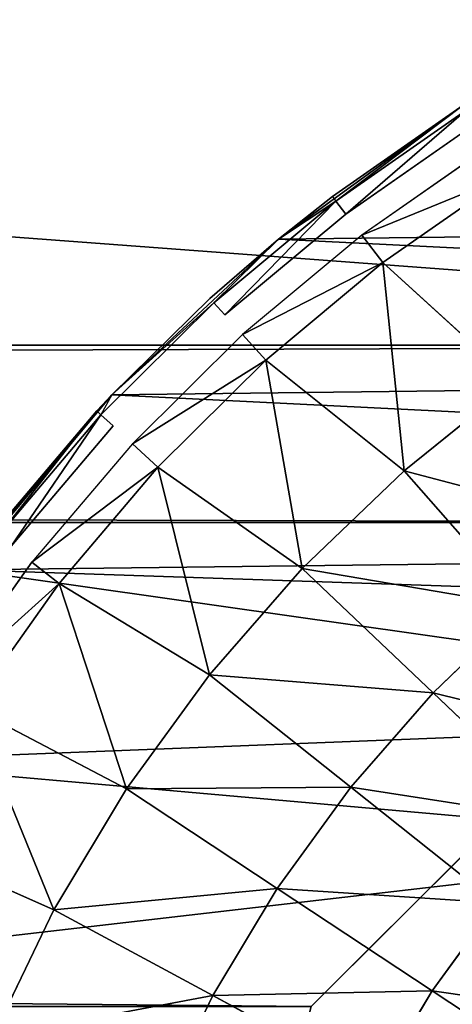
# Model space of a CAD drawing. Extents: x 0 to 602, y -131 to 3.
# Tile 113 of 167: x 338.872 to 339.525, y -6.049 to -4.56. Entities that reach past the tile are written whole.
import ezdxf

# ---------------------------------------------------------------- set-up
doc = ezdxf.new("R2010")
doc.units = 0
doc.header["$LTSCALE"] = 25.4
doc.layers.get('0').update_dxf_attribs({"color": 13, "linetype": 'CONTINUOUS'})

# ---------------------------------------------------------------- blocks, each defined once
blk = doc.blocks.new('PICASSO-LED-8131_STL')
at = {"color": 0}
for p, q in [((125.9212, 266.0333, 59.5814), (125.8136, 265.7917, 59.7373)), ((125.9212, 266.0333, 59.5814), (125.8136, 265.7917, 59.7373)), ((126.148, 265.9607, 59.5383), (126.3393, 265.8249, 59.5383)), ((126.3278, 265.9256, 57.9568), (126.5922, 265.7045, 57.9568)), ((126.5681, 265.7271, 59.3533), (126.3278, 265.9256, 57.9568)), ((126.5681, 265.7271, 59.3533), (126.3278, 265.9256, 57.9568)), ((126.3278, 265.9256, 57.9568), (126.5922, 265.7045, 57.9568)), ((126.1196, 265.9168, 59.5814), (125.8136, 265.7917, 59.7373)), ((126.1196, 265.9168, 59.5814), (125.8136, 265.7917, 59.7373)), ((126.1196, 265.9168, 59.5814), (125.9966, 265.6821, 59.7373)), ((126.1196, 265.9168, 59.5814), (125.9966, 265.6821, 59.7373)), ((126.3073, 265.7836, 59.5814), (126.1196, 265.9168, 59.5814)), ((126.3073, 265.7836, 59.5814), (126.1196, 265.9168, 59.5814)), ((125.8136, 265.7917, 59.7373), (125.6217, 265.8847, 59.7373)), ((125.8136, 265.7917, 59.7373), (125.6217, 265.8847, 59.7373)), ((126.3843, 265.8828, 59.3533), (126.5681, 265.7271, 59.3533)), ((126.3843, 265.8828, 59.3533), (126.5681, 265.7271, 59.3533)), ((126.5623, 265.7208, 59.4205), (126.3791, 265.8761, 59.4205)), ((126.5623, 265.7208, 59.4205), (126.3791, 265.8761, 59.4205)), ((126.5454, 265.7025, 59.4835), (126.3638, 265.8564, 59.4835)), ((126.3073, 265.7836, 59.5814), (126.3393, 265.8249, 59.5383)), ((126.3073, 265.7836, 59.5814), (126.3393, 265.8249, 59.5383)), ((126.5183, 265.6732, 59.5383), (126.3393, 265.8249, 59.5383)), ((125.8136, 265.7917, 59.7373), (125.684, 265.5518, 59.8767)), ((125.8136, 265.7917, 59.7373), (125.684, 265.5518, 59.8767)), ((125.9966, 265.6821, 59.7373), (125.8136, 265.7917, 59.7373)), ((125.9966, 265.6821, 59.7373), (125.8136, 265.7917, 59.7373)), ((126.3073, 265.7836, 59.5814), (125.9966, 265.6821, 59.7373)), ((126.3073, 265.7836, 59.5814), (125.9966, 265.6821, 59.7373)), ((126.3073, 265.7836, 59.5814), (126.1691, 265.5568, 59.7373)), ((126.3073, 265.7836, 59.5814), (126.1691, 265.5568, 59.7373)), ((126.4828, 265.6349, 59.5814), (126.3073, 265.7836, 59.5814)), ((126.4828, 265.6349, 59.5814), (126.3073, 265.7836, 59.5814)), ((126.5623, 265.7208, 59.4205), (126.5454, 265.7025, 59.4835)), ((126.5623, 265.7208, 59.4205), (126.5681, 265.7271, 59.3533)), ((126.7315, 265.5504, 59.4205), (126.5623, 265.7208, 59.4205)), ((126.5922, 265.7045, 59.3533), (126.5623, 265.7208, 59.4205)), ((126.5681, 265.7271, 59.3533), (126.5922, 265.7045, 57.9568)), ((126.5681, 265.7271, 59.3533), (126.5922, 265.7045, 59.3533)), ((126.5681, 265.7271, 59.3533), (126.5922, 265.7045, 57.9568)), ((126.5922, 265.7045, 57.9568), (126.8276, 265.4525, 57.9568)), ((126.5922, 265.7045, 59.3533), (126.5922, 265.7045, 57.9568)), ((126.5922, 265.7045, 59.3533), (126.5922, 265.7045, 57.9568)), ((126.5922, 265.7045, 59.3533), (126.7378, 265.5561, 59.3533)), ((126.7378, 265.5561, 59.3533), (126.5922, 265.7045, 57.9568)), ((126.7378, 265.5561, 59.3533), (126.5922, 265.7045, 57.9568)), ((126.5922, 265.7045, 57.9568), (126.8276, 265.4525, 57.9568)), ((126.7315, 265.5504, 59.4205), (126.5922, 265.7045, 59.3533)), ((125.9966, 265.6821, 59.7373), (125.8462, 265.4546, 59.8767)), ((125.9966, 265.6821, 59.7373), (125.8462, 265.4546, 59.8767)), ((126.1691, 265.5568, 59.7373), (125.9966, 265.6821, 59.7373)), ((126.1691, 265.5568, 59.7373), (125.9966, 265.6821, 59.7373)), ((126.5183, 265.6732, 59.5383), (126.4828, 265.6349, 59.5814)), ((126.5183, 265.6732, 59.5383), (126.4828, 265.6349, 59.5814)), ((126.6836, 265.5067, 59.5383), (126.5183, 265.6732, 59.5383)), ((125.684, 265.5518, 59.8767), (125.5137, 265.6342, 59.8767)), ((125.684, 265.5518, 59.8767), (125.5137, 265.6342, 59.8767)), ((126.4828, 265.6349, 59.5814), (126.1691, 265.5568, 59.7373)), ((126.4828, 265.6349, 59.5814), (126.1691, 265.5568, 59.7373)), ((126.4828, 265.6349, 59.5814), (126.3299, 265.4167, 59.7373)), ((126.4828, 265.6349, 59.5814), (126.3299, 265.4167, 59.7373)), ((126.645, 265.4715, 59.5814), (126.4828, 265.6349, 59.5814)), ((126.645, 265.4715, 59.5814), (126.4828, 265.6349, 59.5814)), ((125.684, 265.5518, 59.8767), (125.5505, 265.3047, 59.9991)), ((125.684, 265.5518, 59.8767), (125.5505, 265.3047, 59.9991)), ((125.8462, 265.4546, 59.8767), (125.684, 265.5518, 59.8767)), ((125.8462, 265.4546, 59.8767), (125.684, 265.5518, 59.8767)), ((126.1691, 265.5568, 59.7373), (125.9992, 265.3434, 59.8767)), ((126.1691, 265.5568, 59.7373), (125.9992, 265.3434, 59.8767)), ((126.3299, 265.4167, 59.7373), (126.1691, 265.5568, 59.7373)), ((126.3299, 265.4167, 59.7373), (126.1691, 265.5568, 59.7373)), ((126.7315, 265.5504, 59.4205), (126.7131, 265.5335, 59.4835)), ((126.8854, 265.366, 59.4205), (126.7315, 265.5504, 59.4205)), ((126.8276, 265.4525, 59.3533), (126.7315, 265.5504, 59.4205)), ((126.8854, 265.366, 59.4205), (126.7315, 265.5504, 59.4205)), ((126.7378, 265.5561, 59.3533), (126.8276, 265.4525, 57.9568)), ((126.7378, 265.5561, 59.3533), (126.8276, 265.4525, 59.3533)), ((126.7378, 265.5561, 59.3533), (126.8276, 265.4525, 57.9568)), ((126.8656, 265.3508, 59.4835), (126.7131, 265.5335, 59.4835)), ((126.6836, 265.5067, 59.5383), (126.645, 265.4715, 59.5814)), ((126.6836, 265.5067, 59.5383), (126.645, 265.4715, 59.5814)), ((126.8339, 265.3266, 59.5383), (126.6836, 265.5067, 59.5383)), ((126.645, 265.4715, 59.5814), (126.3299, 265.4167, 59.7373)), ((126.645, 265.4715, 59.5814), (126.3299, 265.4167, 59.7373)), ((126.645, 265.4715, 59.5814), (126.4777, 265.2629, 59.7373)), ((126.645, 265.4715, 59.5814), (126.4777, 265.2629, 59.7373)), ((126.7924, 265.2949, 59.5814), (126.645, 265.4715, 59.5814)), ((126.7924, 265.2949, 59.5814), (126.645, 265.4715, 59.5814)), ((125.8462, 265.4546, 59.8767), (125.6914, 265.2203, 59.9991)), ((125.8462, 265.4546, 59.8767), (125.6914, 265.2203, 59.9991)), ((125.9992, 265.3434, 59.8767), (125.8462, 265.4546, 59.8767)), ((125.9992, 265.3434, 59.8767), (125.8462, 265.4546, 59.8767)), ((126.8276, 265.4525, 57.9568), (127.0301, 265.1736, 57.9568)), ((126.8276, 265.4525, 59.3533), (126.8276, 265.4525, 57.9568)), ((126.8276, 265.4525, 59.3533), (126.8276, 265.4525, 57.9568)), ((126.8276, 265.4525, 59.3533), (126.8922, 265.3711, 59.3533)), ((126.8922, 265.3711, 59.3533), (126.8276, 265.4525, 57.9568)), ((126.8922, 265.3711, 59.3533), (126.8276, 265.4525, 57.9568)), ((126.8276, 265.4525, 57.9568), (127.0301, 265.1736, 57.9568)), ((126.8276, 265.4525, 59.3533), (126.8854, 265.366, 59.4205)), ((126.3299, 265.4167, 59.7373), (126.1418, 265.2192, 59.8767)), ((126.3299, 265.4167, 59.7373), (126.1418, 265.2192, 59.8767)), ((126.4777, 265.2629, 59.7373), (126.3299, 265.4167, 59.7373)), ((126.4777, 265.2629, 59.7373), (126.3299, 265.4167, 59.7373)), ((125.6675, 265.403, 57.9276), (126.3995, 264.6709, 57.9276)), ((126.3995, 264.6709, 57.1276), (125.6675, 265.403, 57.1276)), ((125.6675, 265.403, 57.9276), (126.3995, 264.6709, 57.9276)), ((126.3995, 264.6709, 57.1276), (125.6675, 265.403, 57.1276)), ((126.8922, 265.3711, 59.3533), (126.8854, 265.366, 59.4205)), ((126.8922, 265.3711, 59.3533), (127.0301, 265.1736, 57.9568)), ((126.8922, 265.3711, 59.3533), (127.0301, 265.1736, 57.9568)), ((126.8922, 265.3711, 59.3533), (127.0301, 265.1736, 59.3533)), ((126.8922, 265.3711, 59.3533), (127.0301, 265.1736, 59.3533)), ((126.8656, 265.3508, 59.4835), (126.8854, 265.366, 59.4205)), ((126.8656, 265.3508, 59.4835), (126.8854, 265.366, 59.4205)), ((127.0229, 265.169, 59.4205), (126.8854, 265.366, 59.4205)), ((127.0229, 265.169, 59.4205), (126.8854, 265.366, 59.4205)), ((125.9992, 265.3434, 59.8767), (125.8243, 265.1237, 59.9991)), ((125.9992, 265.3434, 59.8767), (125.8243, 265.1237, 59.9991)), ((126.1418, 265.2192, 59.8767), (125.9992, 265.3434, 59.8767)), ((126.1418, 265.2192, 59.8767), (125.9992, 265.3434, 59.8767)), ((127.0019, 265.1556, 59.4835), (126.8656, 265.3508, 59.4835)), ((126.8339, 265.3266, 59.5383), (126.7924, 265.2949, 59.5814)), ((126.8339, 265.3266, 59.5383), (126.7924, 265.2949, 59.5814)), ((126.9682, 265.1342, 59.5383), (126.8339, 265.3266, 59.5383)), ((125.6914, 265.2203, 59.9991), (125.5505, 265.3047, 59.9991)), ((125.6914, 265.2203, 59.9991), (125.5505, 265.3047, 59.9991)), ((126.7924, 265.2949, 59.5814), (126.4777, 265.2629, 59.7373)), ((126.7924, 265.2949, 59.5814), (126.4777, 265.2629, 59.7373)), ((126.7924, 265.2949, 59.5814), (126.6113, 265.0967, 59.7373)), ((126.7924, 265.2949, 59.5814), (126.6113, 265.0967, 59.7373)), ((126.9242, 265.1062, 59.5814), (126.7924, 265.2949, 59.5814)), ((126.9242, 265.1062, 59.5814), (126.7924, 265.2949, 59.5814)), ((126.4777, 265.2629, 59.7373), (126.2729, 265.0828, 59.8767)), ((126.4777, 265.2629, 59.7373), (126.2729, 265.0828, 59.8767)), ((126.6113, 265.0967, 59.7373), (126.4777, 265.2629, 59.7373)), ((126.6113, 265.0967, 59.7373), (126.4777, 265.2629, 59.7373)), ((125.6914, 265.2203, 59.9991), (125.5327, 264.9802, 60.1041)), ((125.6914, 265.2203, 59.9991), (125.5327, 264.9802, 60.1041)), ((125.8243, 265.1237, 59.9991), (125.6914, 265.2203, 59.9991)), ((125.8243, 265.1237, 59.9991), (125.6914, 265.2203, 59.9991)), ((126.1418, 265.2192, 59.8767), (125.9482, 265.0158, 59.9991)), ((126.1418, 265.2192, 59.8767), (125.9482, 265.0158, 59.9991)), ((126.2729, 265.0828, 59.8767), (126.1418, 265.2192, 59.8767)), ((126.2729, 265.0828, 59.8767), (126.1418, 265.2192, 59.8767))]:
    blk.add_line(p, q, dxfattribs=at)
mesh = blk.add_polyface(dxfattribs=at)
corners = [(109.6675, 236.1709, 57.9276), (122.6675, 263.6709, 57.9276), (109.6675, 371.1709, 57.9276), (122.9354, 262.6709, 57.9276), (134.6675, 236.1709, 57.9276), (123.6675, 261.9389, 57.9276), (124.6675, 261.6709, 57.9276), (125.6675, 261.9389, 57.9276), (126.3995, 262.6709, 57.9276), (126.6675, 263.6709, 57.9276), (126.6675, 343.6709, 57.9276), (122.9354, 344.6709, 57.9276), (134.6675, 371.1709, 57.9276), (122.6675, 343.6709, 57.9276), (123.6675, 345.403, 57.9276), (124.6675, 345.6709, 57.9276), (125.6675, 345.403, 57.9276), (126.3995, 344.6709, 57.9276), (122.9354, 264.6709, 57.9276), (122.9354, 342.6709, 57.9276), (123.6675, 341.9389, 57.9276), (123.6675, 265.403, 57.9276), (124.6675, 341.6709, 57.9276), (124.6675, 265.6709, 57.9276), (125.6675, 341.9389, 57.9276), (125.6675, 265.403, 57.9276), (126.3995, 342.6709, 57.9276), (126.3995, 264.6709, 57.9276)]
mesh.append_faces([[corners[k] for k in face] for face in [(0, 1, 2), (1, 0, 3), (3, 4, 5), (5, 4, 6), (6, 4, 7), (7, 4, 8), (8, 4, 9), (2, 11, 12), (11, 2, 13), (12, 10, 4), (18, 13, 1), (13, 18, 19), (19, 18, 20), (20, 21, 22), (22, 23, 24), (24, 25, 26), (26, 9, 10)]], dxfattribs={"vtx0": -1, "vtx1": -1, "color": 0})
mesh.append_faces([[corners[k] for k in face] for face in [(9, 4, 10), (13, 2, 1)]], dxfattribs={"vtx0": -1, "vtx1": -1, "vtx2": -1, "color": 0})
mesh.append_faces([[corners[k] for k in face] for face in [(3, 0, 4), (12, 11, 14), (12, 14, 15), (12, 15, 16), (12, 16, 17), (12, 17, 10), (20, 18, 21), (22, 21, 23), (24, 23, 25), (26, 25, 27), (26, 27, 9)]], dxfattribs={"vtx0": -1, "vtx2": -1, "color": 0})
mesh = blk.add_polyface(dxfattribs=at)
corners = [(134.6675, 371.1709, 0.9276), (109.6675, 236.1709, 0.9276), (109.6675, 371.1709, 0.9276), (134.6675, 236.1709, 0.9276)]
mesh.append_faces([[corners[k] for k in face] for face in [(0, 1, 2), (1, 0, 3)]], dxfattribs={"vtx0": -1, "color": 0})
mesh = blk.add_polyface(dxfattribs=at)
corners = [(109.6675, 370.3709, 57.1276), (122.6675, 343.6709, 57.1276), (109.6675, 236.9709, 57.1276), (122.9354, 344.6709, 57.1276), (134.6675, 370.3709, 57.1276), (123.6675, 345.403, 57.1276), (124.6675, 345.6709, 57.1276), (125.6675, 345.403, 57.1276), (126.3995, 344.6709, 57.1276), (126.6675, 343.6709, 57.1276), (126.6675, 263.6709, 57.1276), (122.9354, 262.6709, 57.1276), (134.6675, 236.9709, 57.1276), (122.6675, 263.6709, 57.1276), (123.6675, 261.9389, 57.1276), (124.6675, 261.6709, 57.1276), (125.6675, 261.9389, 57.1276), (126.3995, 262.6709, 57.1276), (122.9354, 342.6709, 57.1276), (122.9354, 264.6709, 57.1276), (123.6675, 341.9389, 57.1276), (123.6675, 265.403, 57.1276), (124.6675, 341.6709, 57.1276), (124.6675, 265.6709, 57.1276), (125.6675, 341.9389, 57.1276), (125.6675, 265.403, 57.1276), (126.3995, 342.6709, 57.1276), (126.3995, 264.6709, 57.1276)]
mesh.append_faces([[corners[k] for k in face] for face in [(0, 1, 2), (1, 0, 3), (3, 4, 5), (5, 4, 6), (6, 4, 7), (7, 4, 8), (8, 4, 9), (2, 11, 12), (11, 2, 13), (12, 10, 4), (18, 13, 1), (13, 18, 19), (19, 20, 21), (21, 22, 23), (23, 24, 25), (25, 26, 27), (27, 9, 10)]], dxfattribs={"vtx0": -1, "vtx1": -1, "color": 0})
mesh.append_faces([[corners[k] for k in face] for face in [(9, 4, 10), (13, 2, 1)]], dxfattribs={"vtx0": -1, "vtx1": -1, "vtx2": -1, "color": 0})
mesh.append_faces([[corners[k] for k in face] for face in [(3, 0, 4), (12, 11, 14), (12, 14, 15), (12, 15, 16), (12, 16, 17), (12, 17, 10), (19, 18, 20), (21, 20, 22), (23, 22, 24), (25, 24, 26), (27, 26, 9)]], dxfattribs={"vtx0": -1, "vtx2": -1, "color": 0})
mesh = blk.add_polyface(dxfattribs=at)
corners = [(134.6675, 236.9709, 1.7276), (109.6675, 370.3709, 1.7276), (109.6675, 236.9709, 1.7276), (134.6675, 370.3709, 1.7276)]
mesh.append_faces([[corners[k] for k in face] for face in [(0, 1, 2), (1, 0, 3)]], dxfattribs={"vtx0": -1, "color": 0})
mesh = blk.add_polyface(dxfattribs=at)
corners = [(121.8848, 263.9814, 57.9568), (121.8931, 263.2933, 57.9568), (121.8677, 263.6371, 57.9568), (121.944, 264.321, 57.9568), (121.9605, 262.9552, 57.9568), (122.0445, 264.6508, 57.9568), (122.069, 262.628, 57.9568), (122.1848, 264.9657, 57.9568), (122.2168, 262.3166, 57.9568), (122.3628, 265.261, 57.9568), (122.4018, 262.0257, 57.9568), (122.5756, 265.5321, 57.9568), (122.6212, 261.7597, 57.9568), (122.8202, 265.7751, 57.9568), (122.8716, 261.5227, 57.9568), (123.0928, 265.9861, 57.9568), (123.0697, 263.5871, 57.9568), (123.0922, 263.9512, 57.9568), (123.278, 264.4643, 57.9568), (123.3892, 266.1621, 57.9568), (123.3775, 264.6175, 57.9568), (123.7706, 264.9959, 57.9568), (123.7051, 266.3003, 57.9568), (124.0355, 266.3987, 57.9568), (124.2681, 265.2202, 57.9568), (124.3755, 266.4557, 57.9568), (124.6293, 265.2705, 57.9568), (124.7199, 266.4704, 57.9568), (125.1691, 265.1902, 57.9568), (125.0635, 266.4428, 57.9568), (125.4012, 266.3731, 57.9568), (125.5002, 265.0372, 57.9568), (125.7277, 266.2625, 57.9568), (125.9109, 264.6779, 57.9568), (126.0381, 266.1125, 57.9568), (126.1066, 264.3701, 57.9568), (126.3278, 265.9256, 57.9568), (126.2579, 263.8458, 57.9568), (123.1492, 261.3183, 57.9568), (123.1302, 263.2274, 57.9568), (123.2706, 262.8907, 57.9568), (123.4498, 261.1496, 57.9568), (123.614, 262.4667, 57.9568), (123.7689, 261.019, 57.9568), (124.08, 262.1827, 57.9568), (124.1016, 260.9287, 57.9568), (124.6143, 262.0718, 57.9568), (124.4428, 260.8799, 57.9568), (124.7875, 260.8735, 57.9568), (125.1547, 262.1469, 57.9568), (125.1304, 260.9095, 57.9568), (125.4662, 260.9873, 57.9568), (125.6385, 262.3993, 57.9568), (125.79, 261.1057, 57.9568), (125.7772, 262.5182, 57.9568), (126.1, 262.9582, 57.9568), (126.0967, 261.2632, 57.9568), (126.3817, 261.457, 57.9568), (126.2562, 263.481, 57.9568), (126.5922, 265.7045, 57.9568), (126.6408, 261.6844, 57.9568), (126.8276, 265.4525, 57.9568), (126.87, 261.942, 57.9568), (127.0301, 265.1736, 57.9568), (127.0657, 262.2258, 57.9568), (127.1969, 264.8719, 57.9568), (127.2251, 262.5314, 57.9568), (127.3253, 264.5519, 57.9568), (127.3458, 262.8544, 57.9568), (127.4134, 264.2186, 57.9568), (127.4258, 263.1897, 57.9568), (127.4599, 263.877, 57.9568), (127.4641, 263.5323, 57.9568)]
mesh.append_faces([[corners[k] for k in face] for face in [(0, 1, 2), (70, 71, 72)]], dxfattribs={"vtx0": -1, "color": 0})
mesh.append_faces([[corners[k] for k in face] for face in [(1, 3, 4), (4, 5, 6), (6, 7, 8), (8, 9, 10), (10, 11, 12), (12, 13, 14), (16, 15, 17), (17, 15, 18), (18, 19, 20), (20, 19, 21), (21, 23, 24), (24, 25, 26), (26, 27, 28), (28, 30, 31), (31, 32, 33), (33, 34, 35), (35, 36, 37), (38, 40, 41), (41, 42, 43), (43, 44, 45), (45, 46, 47), (47, 46, 48), (48, 49, 50), (50, 49, 51), (51, 52, 53), (53, 55, 56), (56, 55, 57), (57, 59, 60), (60, 61, 62), (62, 63, 64), (64, 65, 66), (66, 67, 68), (68, 69, 70)]], dxfattribs={"vtx0": -1, "vtx1": -1, "color": 0})
mesh.append_faces([[corners[k] for k in face] for face in [(14, 15, 16), (57, 37, 36)]], dxfattribs={"vtx0": -1, "vtx1": -1, "vtx2": -1, "color": 0})
mesh.append_faces([[corners[k] for k in face] for face in [(1, 0, 3), (4, 3, 5), (6, 5, 7), (8, 7, 9), (10, 9, 11), (12, 11, 13), (14, 13, 15), (18, 15, 19), (21, 19, 22), (21, 22, 23), (24, 23, 25), (26, 25, 27), (28, 27, 29), (28, 29, 30), (31, 30, 32), (33, 32, 34), (35, 34, 36), (16, 38, 14), (38, 16, 39), (38, 39, 40), (41, 40, 42), (43, 42, 44), (45, 44, 46), (48, 46, 49), (51, 49, 52), (53, 52, 54), (53, 54, 55), (57, 55, 58), (57, 58, 37), (57, 36, 59), (60, 59, 61), (62, 61, 63), (64, 63, 65), (66, 65, 67), (68, 67, 69), (70, 69, 71)]], dxfattribs={"vtx0": -1, "vtx2": -1, "color": 0})
mesh = blk.add_polyface(dxfattribs=at)
corners = [(125.9212, 266.0333, 59.5814), (125.6217, 265.8847, 59.7373), (125.8136, 265.7917, 59.7373)]
mesh.append_faces([[corners[k] for k in face] for face in [(0, 1, 2)]], dxfattribs={"color": 0})
mesh = blk.add_polyface(dxfattribs=at)
corners = [(126.1196, 265.9168, 59.5814), (125.9212, 266.0333, 59.5814), (125.8136, 265.7917, 59.7373)]
mesh.append_faces([[corners[k] for k in face] for face in [(0, 1, 2)]], dxfattribs={"color": 0})
mesh = blk.add_polyface(dxfattribs=at)
corners = [(126.3073, 265.7836, 59.5814), (126.148, 265.9607, 59.5383), (126.1196, 265.9168, 59.5814), (126.3393, 265.8249, 59.5383)]
mesh.append_faces([[corners[k] for k in face] for face in [(0, 1, 2), (1, 0, 3)]], dxfattribs={"vtx0": -1, "color": 0})
mesh = blk.add_polyface(dxfattribs=at)
corners = [(126.5681, 265.7271, 59.3533), (126.3278, 265.9256, 57.9568), (126.3843, 265.8828, 59.3533)]
mesh.append_faces([[corners[k] for k in face] for face in [(0, 1, 2)]], dxfattribs={"color": 0})
mesh = blk.add_polyface(dxfattribs=at)
corners = [(126.5681, 265.7271, 59.3533), (126.5922, 265.7045, 57.9568), (126.3278, 265.9256, 57.9568)]
mesh.append_faces([[corners[k] for k in face] for face in [(0, 1, 2)]], dxfattribs={"color": 0})
mesh = blk.add_polyface(dxfattribs=at)
corners = [(126.1196, 265.9168, 59.5814), (125.8136, 265.7917, 59.7373), (125.9966, 265.6821, 59.7373)]
mesh.append_faces([[corners[k] for k in face] for face in [(0, 1, 2)]], dxfattribs={"color": 0})
mesh = blk.add_polyface(dxfattribs=at)
corners = [(126.3073, 265.7836, 59.5814), (126.1196, 265.9168, 59.5814), (125.9966, 265.6821, 59.7373)]
mesh.append_faces([[corners[k] for k in face] for face in [(0, 1, 2)]], dxfattribs={"color": 0})
mesh = blk.add_polyface(dxfattribs=at)
corners = [(125.684, 265.5518, 59.8767), (125.6217, 265.8847, 59.7373), (125.5137, 265.6342, 59.8767), (125.8136, 265.7917, 59.7373)]
mesh.append_faces([[corners[k] for k in face] for face in [(0, 1, 2), (1, 0, 3)]], dxfattribs={"vtx0": -1, "color": 0})
mesh = blk.add_polyface(dxfattribs=at)
corners = [(126.3791, 265.8761, 59.4205), (126.5681, 265.7271, 59.3533), (126.3843, 265.8828, 59.3533), (126.5623, 265.7208, 59.4205)]
mesh.append_faces([[corners[k] for k in face] for face in [(0, 1, 2), (1, 0, 3)]], dxfattribs={"vtx0": -1, "color": 0})
mesh = blk.add_polyface(dxfattribs=at)
corners = [(126.3638, 265.8564, 59.4835), (126.5623, 265.7208, 59.4205), (126.3791, 265.8761, 59.4205), (126.5454, 265.7025, 59.4835)]
mesh.append_faces([[corners[k] for k in face] for face in [(0, 1, 2), (1, 0, 3)]], dxfattribs={"vtx0": -1, "color": 0})
mesh = blk.add_polyface(dxfattribs=at)
corners = [(126.4828, 265.6349, 59.5814), (126.3393, 265.8249, 59.5383), (126.3073, 265.7836, 59.5814), (126.5183, 265.6732, 59.5383)]
mesh.append_faces([[corners[k] for k in face] for face in [(0, 1, 2), (1, 0, 3)]], dxfattribs={"vtx0": -1, "color": 0})
mesh = blk.add_polyface(dxfattribs=at)
corners = [(125.8462, 265.4546, 59.8767), (125.8136, 265.7917, 59.7373), (125.684, 265.5518, 59.8767), (125.9966, 265.6821, 59.7373)]
mesh.append_faces([[corners[k] for k in face] for face in [(0, 1, 2), (1, 0, 3)]], dxfattribs={"vtx0": -1, "color": 0})
mesh = blk.add_polyface(dxfattribs=at)
corners = [(126.3073, 265.7836, 59.5814), (125.9966, 265.6821, 59.7373), (126.1691, 265.5568, 59.7373)]
mesh.append_faces([[corners[k] for k in face] for face in [(0, 1, 2)]], dxfattribs={"color": 0})
mesh = blk.add_polyface(dxfattribs=at)
corners = [(126.4828, 265.6349, 59.5814), (126.3073, 265.7836, 59.5814), (126.1691, 265.5568, 59.7373)]
mesh.append_faces([[corners[k] for k in face] for face in [(0, 1, 2)]], dxfattribs={"color": 0})
mesh = blk.add_polyface(dxfattribs=at)
corners = [(126.5623, 265.7208, 59.4205), (126.7315, 265.5504, 59.4205), (126.5922, 265.7045, 59.3533)]
mesh.append_faces([[corners[k] for k in face] for face in [(0, 1, 2)]], dxfattribs={"color": 0})
mesh = blk.add_polyface(dxfattribs=at)
corners = [(126.5922, 265.7045, 59.3533), (126.5922, 265.7045, 57.9568), (126.5681, 265.7271, 59.3533)]
mesh.append_faces([[corners[k] for k in face] for face in [(0, 1, 2)]], dxfattribs={"color": 0})
mesh = blk.add_polyface(dxfattribs=at)
corners = [(126.5922, 265.7045, 59.3533), (126.7378, 265.5561, 59.3533), (126.5922, 265.7045, 57.9568)]
mesh.append_faces([[corners[k] for k in face] for face in [(0, 1, 2)]], dxfattribs={"color": 0})
mesh = blk.add_polyface(dxfattribs=at)
corners = [(126.5922, 265.7045, 57.9568), (126.7378, 265.5561, 59.3533), (126.8276, 265.4525, 57.9568)]
mesh.append_faces([[corners[k] for k in face] for face in [(0, 1, 2)]], dxfattribs={"color": 0})
mesh = blk.add_polyface(dxfattribs=at)
corners = [(125.9992, 265.3434, 59.8767), (125.9966, 265.6821, 59.7373), (125.8462, 265.4546, 59.8767), (126.1691, 265.5568, 59.7373)]
mesh.append_faces([[corners[k] for k in face] for face in [(0, 1, 2), (1, 0, 3)]], dxfattribs={"vtx0": -1, "color": 0})
mesh = blk.add_polyface(dxfattribs=at)
corners = [(126.645, 265.4715, 59.5814), (126.5183, 265.6732, 59.5383), (126.4828, 265.6349, 59.5814), (126.6836, 265.5067, 59.5383)]
mesh.append_faces([[corners[k] for k in face] for face in [(0, 1, 2), (1, 0, 3)]], dxfattribs={"vtx0": -1, "color": 0})
mesh = blk.add_polyface(dxfattribs=at)
corners = [(125.5505, 265.3047, 59.9991), (125.5137, 265.6342, 59.8767), (125.4026, 265.3764, 59.9991), (125.684, 265.5518, 59.8767)]
mesh.append_faces([[corners[k] for k in face] for face in [(0, 1, 2), (1, 0, 3)]], dxfattribs={"vtx0": -1, "color": 0})
mesh = blk.add_polyface(dxfattribs=at)
corners = [(126.4828, 265.6349, 59.5814), (126.1691, 265.5568, 59.7373), (126.3299, 265.4167, 59.7373)]
mesh.append_faces([[corners[k] for k in face] for face in [(0, 1, 2)]], dxfattribs={"color": 0})
mesh = blk.add_polyface(dxfattribs=at)
corners = [(126.645, 265.4715, 59.5814), (126.4828, 265.6349, 59.5814), (126.3299, 265.4167, 59.7373)]
mesh.append_faces([[corners[k] for k in face] for face in [(0, 1, 2)]], dxfattribs={"color": 0})
mesh = blk.add_polyface(dxfattribs=at)
corners = [(125.6914, 265.2203, 59.9991), (125.684, 265.5518, 59.8767), (125.5505, 265.3047, 59.9991), (125.8462, 265.4546, 59.8767)]
mesh.append_faces([[corners[k] for k in face] for face in [(0, 1, 2), (1, 0, 3)]], dxfattribs={"vtx0": -1, "color": 0})
mesh = blk.add_polyface(dxfattribs=at)
corners = [(126.1418, 265.2192, 59.8767), (126.1691, 265.5568, 59.7373), (125.9992, 265.3434, 59.8767), (126.3299, 265.4167, 59.7373)]
mesh.append_faces([[corners[k] for k in face] for face in [(0, 1, 2), (1, 0, 3)]], dxfattribs={"vtx0": -1, "color": 0})
mesh = blk.add_polyface(dxfattribs=at)
corners = [(126.8854, 265.366, 59.4205), (126.7131, 265.5335, 59.4835), (126.8656, 265.3508, 59.4835), (126.7315, 265.5504, 59.4205)]
mesh.append_faces([[corners[k] for k in face] for face in [(0, 1, 2), (1, 0, 3)]], dxfattribs={"vtx0": -1, "color": 0})
mesh = blk.add_polyface(dxfattribs=at)
corners = [(126.7315, 265.5504, 59.4205), (126.8854, 265.366, 59.4205), (126.8276, 265.4525, 59.3533)]
mesh.append_faces([[corners[k] for k in face] for face in [(0, 1, 2)]], dxfattribs={"color": 0})
mesh = blk.add_polyface(dxfattribs=at)
corners = [(126.7378, 265.5561, 59.3533), (126.8276, 265.4525, 59.3533), (126.8276, 265.4525, 57.9568)]
mesh.append_faces([[corners[k] for k in face] for face in [(0, 1, 2)]], dxfattribs={"color": 0})
mesh = blk.add_polyface(dxfattribs=at)
corners = [(126.7924, 265.2949, 59.5814), (126.6836, 265.5067, 59.5383), (126.645, 265.4715, 59.5814), (126.8339, 265.3266, 59.5383)]
mesh.append_faces([[corners[k] for k in face] for face in [(0, 1, 2), (1, 0, 3)]], dxfattribs={"vtx0": -1, "color": 0})
mesh = blk.add_polyface(dxfattribs=at)
corners = [(126.645, 265.4715, 59.5814), (126.3299, 265.4167, 59.7373), (126.4777, 265.2629, 59.7373)]
mesh.append_faces([[corners[k] for k in face] for face in [(0, 1, 2)]], dxfattribs={"color": 0})
mesh = blk.add_polyface(dxfattribs=at)
corners = [(126.7924, 265.2949, 59.5814), (126.645, 265.4715, 59.5814), (126.4777, 265.2629, 59.7373)]
mesh.append_faces([[corners[k] for k in face] for face in [(0, 1, 2)]], dxfattribs={"color": 0})
mesh = blk.add_polyface(dxfattribs=at)
corners = [(125.8243, 265.1237, 59.9991), (125.8462, 265.4546, 59.8767), (125.6914, 265.2203, 59.9991), (125.9992, 265.3434, 59.8767)]
mesh.append_faces([[corners[k] for k in face] for face in [(0, 1, 2), (1, 0, 3)]], dxfattribs={"vtx0": -1, "color": 0})
mesh = blk.add_polyface(dxfattribs=at)
corners = [(126.8276, 265.4525, 59.3533), (126.8922, 265.3711, 59.3533), (126.8276, 265.4525, 57.9568)]
mesh.append_faces([[corners[k] for k in face] for face in [(0, 1, 2)]], dxfattribs={"color": 0})
mesh = blk.add_polyface(dxfattribs=at)
corners = [(126.8276, 265.4525, 57.9568), (126.8922, 265.3711, 59.3533), (127.0301, 265.1736, 57.9568)]
mesh.append_faces([[corners[k] for k in face] for face in [(0, 1, 2)]], dxfattribs={"color": 0})
mesh = blk.add_polyface(dxfattribs=at)
corners = [(126.2729, 265.0828, 59.8767), (126.3299, 265.4167, 59.7373), (126.1418, 265.2192, 59.8767), (126.4777, 265.2629, 59.7373)]
mesh.append_faces([[corners[k] for k in face] for face in [(0, 1, 2), (1, 0, 3)]], dxfattribs={"vtx0": -1, "color": 0})
mesh = blk.add_polyface(dxfattribs=at)
corners = [(125.6675, 265.403, 57.9276), (126.3995, 264.6709, 57.1276), (126.3995, 264.6709, 57.9276), (125.6675, 265.403, 57.1276)]
mesh.append_faces([[corners[k] for k in face] for face in [(0, 1, 2), (1, 0, 3)]], dxfattribs={"vtx0": -1, "color": 0})
mesh = blk.add_polyface(dxfattribs=at)
corners = [(127.0301, 265.1736, 59.3533), (126.8854, 265.366, 59.4205), (127.0229, 265.169, 59.4205), (126.8922, 265.3711, 59.3533)]
mesh.append_faces([[corners[k] for k in face] for face in [(0, 1, 2), (1, 0, 3)]], dxfattribs={"vtx0": -1, "color": 0})
mesh = blk.add_polyface(dxfattribs=at)
corners = [(126.8922, 265.3711, 59.3533), (127.0301, 265.1736, 59.3533), (127.0301, 265.1736, 57.9568)]
mesh.append_faces([[corners[k] for k in face] for face in [(0, 1, 2)]], dxfattribs={"color": 0})
mesh = blk.add_polyface(dxfattribs=at)
corners = [(127.0229, 265.169, 59.4205), (126.8656, 265.3508, 59.4835), (127.0019, 265.1556, 59.4835), (126.8854, 265.366, 59.4205)]
mesh.append_faces([[corners[k] for k in face] for face in [(0, 1, 2), (1, 0, 3)]], dxfattribs={"vtx0": -1, "color": 0})
mesh = blk.add_polyface(dxfattribs=at)
corners = [(125.9482, 265.0158, 59.9991), (125.9992, 265.3434, 59.8767), (125.8243, 265.1237, 59.9991), (126.1418, 265.2192, 59.8767)]
mesh.append_faces([[corners[k] for k in face] for face in [(0, 1, 2), (1, 0, 3)]], dxfattribs={"vtx0": -1, "color": 0})
mesh = blk.add_polyface(dxfattribs=at)
corners = [(126.9242, 265.1062, 59.5814), (126.8339, 265.3266, 59.5383), (126.7924, 265.2949, 59.5814), (126.9682, 265.1342, 59.5383)]
mesh.append_faces([[corners[k] for k in face] for face in [(0, 1, 2), (1, 0, 3)]], dxfattribs={"vtx0": -1, "color": 0})
mesh = blk.add_polyface(dxfattribs=at)
corners = [(125.5327, 264.9802, 60.1041), (125.5505, 265.3047, 59.9991), (125.4136, 265.0516, 60.1041), (125.6914, 265.2203, 59.9991)]
mesh.append_faces([[corners[k] for k in face] for face in [(0, 1, 2), (1, 0, 3)]], dxfattribs={"vtx0": -1, "color": 0})
mesh = blk.add_polyface(dxfattribs=at)
corners = [(126.7924, 265.2949, 59.5814), (126.4777, 265.2629, 59.7373), (126.6113, 265.0967, 59.7373)]
mesh.append_faces([[corners[k] for k in face] for face in [(0, 1, 2)]], dxfattribs={"color": 0})
mesh = blk.add_polyface(dxfattribs=at)
corners = [(126.9242, 265.1062, 59.5814), (126.7924, 265.2949, 59.5814), (126.6113, 265.0967, 59.7373)]
mesh.append_faces([[corners[k] for k in face] for face in [(0, 1, 2)]], dxfattribs={"color": 0})
mesh = blk.add_polyface(dxfattribs=at)
corners = [(126.3914, 264.9354, 59.8767), (126.4777, 265.2629, 59.7373), (126.2729, 265.0828, 59.8767), (126.6113, 265.0967, 59.7373)]
mesh.append_faces([[corners[k] for k in face] for face in [(0, 1, 2), (1, 0, 3)]], dxfattribs={"vtx0": -1, "color": 0})
mesh = blk.add_polyface(dxfattribs=at)
corners = [(125.6451, 264.8986, 60.1041), (125.6914, 265.2203, 59.9991), (125.5327, 264.9802, 60.1041), (125.8243, 265.1237, 59.9991)]
mesh.append_faces([[corners[k] for k in face] for face in [(0, 1, 2), (1, 0, 3)]], dxfattribs={"vtx0": -1, "color": 0})
mesh = blk.add_polyface(dxfattribs=at)
corners = [(126.062, 264.8974, 59.9991), (126.1418, 265.2192, 59.8767), (125.9482, 265.0158, 59.9991), (126.2729, 265.0828, 59.8767)]
mesh.append_faces([[corners[k] for k in face] for face in [(0, 1, 2), (1, 0, 3)]], dxfattribs={"vtx0": -1, "color": 0})

msp = doc.modelspace()

# ---------------------------------------------------------------- block references
at = {"color": 8, "rotation": 90.00000000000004}
msp.add_blockref('PICASSO-LED-8131_STL', (604.715, -131.72, -0.9276), dxfattribs=at)

doc.saveas('drawing.dxf')
